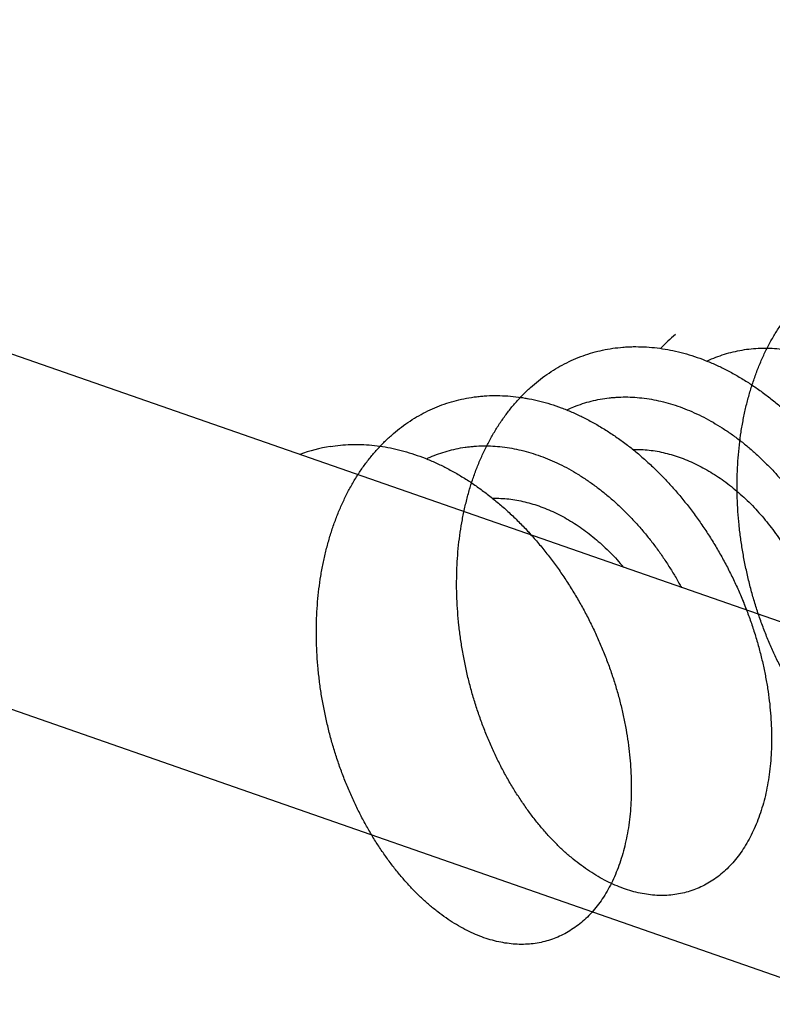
# Model space of a CAD drawing. Header units: millimetres. Extents: x 160 to 318, y 73 to 291.
# Tile 36 of 129: x 196.431 to 197.266, y 124.516 to 125.608. Entities that reach past the tile are written whole.
import ezdxf

# ---------------------------------------------------------------- set-up
doc = ezdxf.new("R2010")
doc.units = ezdxf.units.MM
doc.header["$LTSCALE"] = 30.734
doc.layers.get('0').update_dxf_attribs({"linetype": 'CONTINUOUS'})

msp = doc.modelspace()

# ---------------------------------------------------------------- linework, layer by layer
at = {"color": 7, "linetype": 'Continuous'}
for p, q in [((200.5903, 123.7843), (195.3577, 125.6082)), ((200.0246, 123.5871), (194.7921, 125.411))]:
    msp.add_line(p, q, dxfattribs=at)
for centre, radius, start, end in [((197.2827, 125.1105), 0.1938, 129.9585, 136.652), ((196.8019, 124.9673), 0.1696, 99.0419, 110.8323)]:
    msp.add_arc(centre, radius, start, end, dxfattribs=at)
for points, knots in [([(197.2974, 125.2978), (197.3014, 125.2972), (197.3093, 125.2958), (197.3212, 125.293), (197.3331, 125.2895), (197.3449, 125.2853), (197.3567, 125.2804), (197.3685, 125.2749), (197.3801, 125.2687), (197.3916, 125.2618), (197.4029, 125.2544), (197.4141, 125.2463), (197.4251, 125.2377), (197.4358, 125.2284), (197.4463, 125.2187), (197.4565, 125.2084), (197.4664, 125.1977), (197.476, 125.1865), (197.4852, 125.1749), (197.4941, 125.1629), (197.5026, 125.1505), (197.5108, 125.1378), (197.5185, 125.1248), (197.5257, 125.1116), (197.5326, 125.0981), (197.5389, 125.0844), (197.5448, 125.0705), (197.5502, 125.0566), (197.5551, 125.0425), (197.5596, 125.0284), (197.5635, 125.0143), (197.5668, 125.0001), (197.5697, 124.9861), (197.572, 124.9721), (197.5738, 124.9583), (197.5751, 124.9447), (197.5758, 124.9312), (197.5761, 124.918), (197.5757, 124.905), (197.5749, 124.8924), (197.5735, 124.88), (197.5717, 124.8681), (197.5693, 124.8565), (197.5664, 124.8454), (197.563, 124.8348), (197.5592, 124.8246), (197.5549, 124.8149), (197.5502, 124.8058), (197.545, 124.7972), (197.5394, 124.7892), (197.5334, 124.7818), (197.527, 124.7751), (197.5202, 124.769), (197.5131, 124.7635), (197.5057, 124.7588), (197.498, 124.7547), (197.49, 124.7513), (197.4818, 124.7486), (197.4733, 124.7467), (197.4646, 124.7455), (197.4557, 124.745), (197.4467, 124.7452), (197.4375, 124.7462), (197.4283, 124.7479), (197.419, 124.7503), (197.4096, 124.7535), (197.4002, 124.7574), (197.3908, 124.7619), (197.3815, 124.7672), (197.3722, 124.7731), (197.363, 124.7798), (197.3538, 124.787), (197.3449, 124.7949), (197.3361, 124.8034), (197.3274, 124.8126), (197.319, 124.8222), (197.3109, 124.8325), (197.3029, 124.8432), (197.2953, 124.8545), (197.288, 124.8662), (197.281, 124.8784), (197.2743, 124.891), (197.268, 124.904), (197.2621, 124.9173), (197.2566, 124.931), (197.2515, 124.9449), (197.2468, 124.9591), (197.2426, 124.9736), (197.2389, 124.9882), (197.2356, 125.0029), (197.2328, 125.0178), (197.2305, 125.0327), (197.2287, 125.0477), (197.2275, 125.0627), (197.2267, 125.0777), (197.2265, 125.0926), (197.2268, 125.1074), (197.2277, 125.122), (197.229, 125.1365), (197.2309, 125.1507), (197.2334, 125.1648), (197.2363, 125.1785), (197.2398, 125.1919), (197.2438, 125.205), (197.2483, 125.2177), (197.2533, 125.23), (197.2588, 125.2418), (197.2648, 125.2532), (197.2713, 125.2641), (197.2782, 125.2745), (197.2856, 125.2843), (197.2934, 125.2936), (197.3016, 125.3022), (197.3102, 125.3103), (197.3162, 125.3153), (197.3192, 125.3176)], [0, 0, 0, 0, 0.012078, 0.024258, 0.036628, 0.049188, 0.061953, 0.074917, 0.088091, 0.101466, 0.115045, 0.128818, 0.142782, 0.156923, 0.171235, 0.185703, 0.200313, 0.215052, 0.229901, 0.244847, 0.259865, 0.274944, 0.290056, 0.305189, 0.320314, 0.335419, 0.350473, 0.365465, 0.380363, 0.395158, 0.409818, 0.424332, 0.438672, 0.452828, 0.466773, 0.480498, 0.493978, 0.507208, 0.520166, 0.532848, 0.545237, 0.55733, 0.569119, 0.580602, 0.591777, 0.602647, 0.613218, 0.623496, 0.633498, 0.643234, 0.65273, 0.662004, 0.671089, 0.680011, 0.68881, 0.697517, 0.706177, 0.714824, 0.723505, 0.732254, 0.741115, 0.750117, 0.7593, 0.768686, 0.778307, 0.78818, 0.798327, 0.808757, 0.819485, 0.830515, 0.841852, 0.853497, 0.865446, 0.877697, 0.89024, 0.90307, 0.916171, 0.929537, 0.943146, 0.956991, 0.971046, 0.985304, 0.999736, 1.014332, 1.029063, 1.043917, 1.058865, 1.073895, 1.088976, 1.104097, 1.119226, 1.134353, 1.149448, 1.164499, 1.17948, 1.194378, 1.20917, 1.223844, 1.238381, 1.252768, 1.266992, 1.28104, 1.294905, 1.308576, 1.322049, 1.335317, 1.348382, 1.361239, 1.373897, 1.386354, 1.398625, 1.410712, 1.422635, 1.434402, 1.446037, 1.446037, 1.446037, 1.446037]), ([(196.9862, 125.1893), (196.9894, 125.1888), (196.9966, 125.1876), (197.0077, 125.1852), (197.0196, 125.1818), (197.0314, 125.1778), (197.0433, 125.173), (197.055, 125.1676), (197.0666, 125.1615), (197.0782, 125.1548), (197.0895, 125.1475), (197.1008, 125.1395), (197.1118, 125.131), (197.1225, 125.1219), (197.1331, 125.1122), (197.1433, 125.1021), (197.1533, 125.0914), (197.163, 125.0803), (197.1723, 125.0688), (197.1812, 125.0569), (197.1898, 125.0446), (197.198, 125.032), (197.2058, 125.019), (197.2132, 125.0058), (197.2201, 124.9923), (197.2266, 124.9787), (197.2325, 124.9649), (197.2381, 124.9509), (197.2431, 124.9369), (197.2476, 124.9228), (197.2516, 124.9086), (197.2551, 124.8945), (197.258, 124.8805), (197.2605, 124.8665), (197.2624, 124.8526), (197.2638, 124.8389), (197.2646, 124.8254), (197.2649, 124.8121), (197.2647, 124.7991), (197.264, 124.7864), (197.2627, 124.774), (197.2609, 124.762), (197.2587, 124.7504), (197.2559, 124.7392), (197.2526, 124.7284), (197.2489, 124.7181), (197.2447, 124.7084), (197.24, 124.6991), (197.2349, 124.6904), (197.2294, 124.6823), (197.2235, 124.6748), (197.2172, 124.6679), (197.2105, 124.6617), (197.2035, 124.6561), (197.1961, 124.6512), (197.1884, 124.647), (197.1805, 124.6435), (197.1723, 124.6407), (197.1639, 124.6386), (197.1552, 124.6372), (197.1464, 124.6366), (197.1374, 124.6367), (197.1283, 124.6375), (197.119, 124.6391), (197.1097, 124.6414), (197.1004, 124.6444), (197.091, 124.6481), (197.0816, 124.6525), (197.0722, 124.6576), (197.0629, 124.6635), (197.0537, 124.6699), (197.0445, 124.6771), (197.0355, 124.6848), (197.0267, 124.6932), (197.018, 124.7022), (197.0096, 124.7118), (197.0013, 124.7219), (196.9934, 124.7326), (196.9857, 124.7438), (196.9783, 124.7554), (196.9712, 124.7675), (196.9645, 124.78), (196.9581, 124.7929), (196.9521, 124.8062), (196.9465, 124.8198), (196.9413, 124.8337), (196.9366, 124.8478), (196.9323, 124.8622), (196.9284, 124.8768), (196.9251, 124.8915), (196.9222, 124.9064), (196.9198, 124.9213), (196.9179, 124.9363), (196.9166, 124.9513), (196.9157, 124.9663), (196.9154, 124.9812), (196.9156, 124.996), (196.9163, 125.0106), (196.9176, 125.0252), (196.9194, 125.0395), (196.9217, 125.0535), (196.9246, 125.0673), (196.9279, 125.0808), (196.9318, 125.094), (196.9362, 125.1067), (196.9412, 125.1191), (196.9466, 125.131), (196.9525, 125.1425), (196.9588, 125.1535), (196.9657, 125.164), (196.9729, 125.1739), (196.9806, 125.1833), (196.9888, 125.1921), (196.9973, 125.2003), (197.0062, 125.2078), (197.0155, 125.2147), (197.0251, 125.221), (197.035, 125.2265), (197.0452, 125.2314), (197.0557, 125.2356), (197.0665, 125.239), (197.0774, 125.2418), (197.0886, 125.2438), (197.0981, 125.2448), (197.1038, 125.2452), (197.1057, 125.2453)], [0, 0, 0, 0, 0.009657, 0.021801, 0.034133, 0.046654, 0.059378, 0.072301, 0.085435, 0.098768, 0.112308, 0.126041, 0.139969, 0.154074, 0.168354, 0.18279, 0.197375, 0.212088, 0.226918, 0.241844, 0.256851, 0.271918, 0.287025, 0.302156, 0.317284, 0.332395, 0.34746, 0.362467, 0.377386, 0.392203, 0.406891, 0.421437, 0.435812, 0.450008, 0.463995, 0.477766, 0.491296, 0.504578, 0.51759, 0.530329, 0.542776, 0.55493, 0.566779, 0.578324, 0.58956, 0.600491, 0.611121, 0.621458, 0.631513, 0.641301, 0.650843, 0.66016, 0.66928, 0.678232, 0.687053, 0.695775, 0.704441, 0.713087, 0.721759, 0.730491, 0.739327, 0.748297, 0.757442, 0.766785, 0.776358, 0.786178, 0.796269, 0.806641, 0.81731, 0.828278, 0.839555, 0.851137, 0.863026, 0.875216, 0.887703, 0.900475, 0.913524, 0.926837, 0.940399, 0.954198, 0.968213, 0.982432, 0.99683, 1.011395, 1.0261, 1.040933, 1.055862, 1.070879, 1.08595, 1.101066, 1.116194, 1.131324, 1.146425, 1.161488, 1.176483, 1.1914, 1.206214, 1.220914, 1.235478, 1.249897, 1.264154, 1.278239, 1.292141, 1.305851, 1.319365, 1.332674, 1.34578, 1.358678, 1.371376, 1.383872, 1.39618, 1.408302, 1.420258, 1.432054, 1.443714, 1.455251, 1.466692, 1.478052, 1.489362, 1.500641, 1.511919, 1.523216, 1.534562, 1.545977, 1.55172, 1.55172, 1.55172, 1.55172]), ([(197.1057, 125.2453), (197.1076, 125.2454), (197.1134, 125.2456), (197.1231, 125.2454), (197.1349, 125.2445), (197.1467, 125.2429), (197.1585, 125.2405), (197.1704, 125.2375), (197.1823, 125.2337), (197.1941, 125.2292), (197.2059, 125.2241), (197.2176, 125.2183), (197.2291, 125.2118), (197.2406, 125.2047), (197.2519, 125.197), (197.2629, 125.1887), (197.2738, 125.1798), (197.2844, 125.1704), (197.2948, 125.1604), (197.3049, 125.15), (197.3147, 125.1391), (197.3242, 125.1277), (197.3333, 125.1159), (197.342, 125.1038), (197.3504, 125.0913), (197.3583, 125.0784), (197.3659, 125.0653), (197.3729, 125.052), (197.3796, 125.0384), (197.3858, 125.0246), (197.3915, 125.0107), (197.3967, 124.9967), (197.4014, 124.9826), (197.4056, 124.9685), (197.4093, 124.9544), (197.4125, 124.9403), (197.4151, 124.9263), (197.4173, 124.9124), (197.4187, 124.9001), (197.4193, 124.8925), (197.4195, 124.8895)], [0, 0, 0, 0, 0.0057691, 0.0173918, 0.0291509, 0.0410598, 0.0531364, 0.0653916, 0.0778362, 0.0904782, 0.1033214, 0.1163711, 0.129624, 0.143083, 0.1567383, 0.1705905, 0.1846241, 0.1988376, 0.2132107, 0.2277399, 0.242401, 0.2571885, 0.2720756, 0.2870548, 0.3020973, 0.3171938, 0.3323147, 0.3474488, 0.3625666, 0.3776551, 0.3926859, 0.407644, 0.4225031, 0.4372465, 0.4518507, 0.4662974, 0.4805669, 0.4946393, 0.5084994, 0.5174984, 0.5174984, 0.5174984, 0.5174984]), ([(197.1932, 125.2295), (197.1941, 125.2299), (197.1981, 125.2318), (197.2053, 125.2347), (197.2149, 125.2379), (197.2247, 125.2404), (197.2347, 125.2423), (197.2448, 125.2435), (197.2551, 125.244), (197.2655, 125.2438), (197.276, 125.243), (197.2866, 125.2415), (197.2971, 125.2394), (197.3077, 125.2366), (197.3183, 125.2332), (197.3289, 125.2291), (197.3393, 125.2244), (197.3497, 125.2191), (197.36, 125.2132), (197.3701, 125.2068), (197.3801, 125.1998), (197.3899, 125.1922), (197.3994, 125.1842), (197.4088, 125.1757), (197.4179, 125.1667), (197.4267, 125.1572), (197.4352, 125.1474), (197.4433, 125.1372), (197.4512, 125.1266), (197.4587, 125.1157), (197.4658, 125.1046), (197.4725, 125.0932), (197.4788, 125.0815), (197.4848, 125.0697), (197.4902, 125.0577), (197.4953, 125.0456), (197.4999, 125.0333), (197.504, 125.0211), (197.5076, 125.0088), (197.5108, 124.9966), (197.5135, 124.9844), (197.5158, 124.9722), (197.5175, 124.9603), (197.5187, 124.9484), (197.5195, 124.9368), (197.5198, 124.9253), (197.5196, 124.9142), (197.5189, 124.9033), (197.5177, 124.8927), (197.5161, 124.8825), (197.514, 124.8727), (197.5118, 124.8646), (197.5103, 124.8598), (197.5097, 124.8581)], [0, 0, 0, 0, 0.0031337, 0.013224, 0.0233098, 0.0334101, 0.0435525, 0.0537536, 0.0640405, 0.0744262, 0.0849351, 0.0955757, 0.106369, 0.1173181, 0.1284398, 0.1397322, 0.1512073, 0.1628582, 0.1746925, 0.1866988, 0.1988803, 0.2112221, 0.2237227, 0.2363647, 0.2491423, 0.2620364, 0.2750371, 0.2881243, 0.3012843, 0.314497, 0.327745, 0.3410092, 0.3542685, 0.3675053, 0.3806958, 0.3938241, 0.4068644, 0.4198026, 0.4326119, 0.4452801, 0.4577803, 0.4701025, 0.4822206, 0.4941268, 0.5057969, 0.5172256, 0.5283916, 0.5392925, 0.5499111, 0.5602481, 0.5702915, 0.5800462, 0.5854128, 0.5854128, 0.5854128, 0.5854128]), ([(196.8307, 125.1351), (196.8315, 125.135), (196.8363, 125.1342), (196.845, 125.1326), (196.8569, 125.1297), (196.8688, 125.126), (196.8806, 125.1217), (196.8924, 125.1167), (196.9041, 125.111), (196.9157, 125.1047), (196.9272, 125.0977), (196.9385, 125.0901), (196.9496, 125.0819), (196.9605, 125.0732), (196.9712, 125.0639), (196.9816, 125.054), (196.9918, 125.0437), (197.0016, 125.0328), (197.0112, 125.0216), (197.0203, 125.0099), (197.0292, 124.9978), (197.0376, 124.9853), (197.0456, 124.9726), (197.0533, 124.9595), (197.0604, 124.9462), (197.0672, 124.9327), (197.0734, 124.919), (197.0792, 124.9051), (197.0846, 124.8911), (197.0894, 124.877), (197.0937, 124.8629), (197.0975, 124.8488), (197.1008, 124.8347), (197.1035, 124.8206), (197.1057, 124.8067), (197.1074, 124.7929), (197.1086, 124.7793), (197.1092, 124.7659), (197.1093, 124.7527), (197.1089, 124.7398), (197.108, 124.7272), (197.1065, 124.7149), (197.1045, 124.7031), (197.102, 124.6916), (197.0991, 124.6806), (197.0956, 124.67), (197.0917, 124.6599), (197.0873, 124.6504), (197.0825, 124.6413), (197.0772, 124.6329), (197.0715, 124.625), (197.0654, 124.6178), (197.059, 124.6111), (197.0522, 124.6052), (197.045, 124.5999), (197.0375, 124.5952), (197.0297, 124.5913), (197.0217, 124.588), (197.0134, 124.5855), (197.0049, 124.5837), (196.9961, 124.5826), (196.9872, 124.5823), (196.9782, 124.5827), (196.969, 124.5838), (196.9597, 124.5857), (196.9504, 124.5882), (196.941, 124.5915), (196.9316, 124.5955), (196.9223, 124.6003), (196.9129, 124.6057), (196.9036, 124.6117), (196.8944, 124.6185), (196.8854, 124.6259), (196.8764, 124.6339), (196.8676, 124.6425), (196.8591, 124.6518), (196.8507, 124.6616), (196.8426, 124.6719), (196.8347, 124.6828), (196.8271, 124.6941), (196.8199, 124.706), (196.8129, 124.7182), (196.8063, 124.7309), (196.8001, 124.744), (196.7943, 124.7574), (196.7888, 124.7711), (196.7838, 124.7851), (196.7792, 124.7993), (196.7751, 124.8138), (196.7715, 124.8284), (196.7683, 124.8432), (196.7656, 124.8581), (196.7634, 124.8731), (196.7618, 124.8881), (196.7606, 124.9031), (196.76, 124.918), (196.7598, 124.9329), (196.7602, 124.9476), (196.7612, 124.9623), (196.7627, 124.9767), (196.7647, 124.9909), (196.7672, 125.0049), (196.7703, 125.0185), (196.7739, 125.0319), (196.778, 125.0449), (196.7826, 125.0575), (196.7877, 125.0697), (196.7933, 125.0815), (196.7994, 125.0928), (196.8059, 125.1036), (196.8129, 125.1138), (196.8204, 125.1235), (196.8283, 125.1327), (196.8366, 125.1412), (196.8452, 125.1491), (196.8543, 125.1564), (196.8637, 125.1631), (196.8734, 125.169), (196.8835, 125.1743), (196.8938, 125.1789), (196.9044, 125.1828), (196.9153, 125.186), (196.9263, 125.1884), (196.9357, 125.1899), (196.9414, 125.1904), (196.9433, 125.1906)], [0, 0, 0, 0, 0.002449, 0.014492, 0.026709, 0.039117, 0.051718, 0.064521, 0.077529, 0.090742, 0.104159, 0.117776, 0.131589, 0.145587, 0.159766, 0.174108, 0.188607, 0.203243, 0.218007, 0.232875, 0.247838, 0.262868, 0.277957, 0.293073, 0.308207, 0.323329, 0.338426, 0.353469, 0.368445, 0.383324, 0.398093, 0.412726, 0.427207, 0.441512, 0.455626, 0.469529, 0.483205, 0.496638, 0.509813, 0.522719, 0.535341, 0.547673, 0.559704, 0.571433, 0.582853, 0.593968, 0.604776, 0.615289, 0.62551, 0.635458, 0.645144, 0.654594, 0.663828, 0.672878, 0.681772, 0.69055, 0.699244, 0.707898, 0.716549, 0.725241, 0.734009, 0.742895, 0.751931, 0.761152, 0.770584, 0.780253, 0.79018, 0.800381, 0.810872, 0.821658, 0.832751, 0.844148, 0.855856, 0.867864, 0.880175, 0.892775, 0.905662, 0.918815, 0.932232, 0.945888, 0.959778, 0.973874, 0.988169, 1.002635, 1.01726, 1.032017, 1.046892, 1.061858, 1.0769, 1.091991, 1.107114, 1.122246, 1.137366, 1.152456, 1.167493, 1.18246, 1.197336, 1.212109, 1.226754, 1.241264, 1.255617, 1.269809, 1.28382, 1.297648, 1.311278, 1.324712, 1.337938, 1.350963, 1.363779, 1.376397, 1.388815, 1.401049, 1.413102, 1.424992, 1.436731, 1.448341, 1.459836, 1.471242, 1.48258, 1.493874, 1.50515, 1.516432, 1.527747, 1.539116, 1.544831, 1.544831, 1.544831, 1.544831]), ([(196.9433, 125.1906), (196.9452, 125.1908), (196.9509, 125.1912), (196.9606, 125.1914), (196.9722, 125.1909), (196.984, 125.1897), (196.9958, 125.1878), (197.0077, 125.1852), (197.0196, 125.1818), (197.0314, 125.1778), (197.0433, 125.173), (197.055, 125.1676), (197.0666, 125.1615), (197.0782, 125.1548), (197.0895, 125.1475), (197.1008, 125.1395), (197.1118, 125.131), (197.1225, 125.1219), (197.1331, 125.1122), (197.1433, 125.1021), (197.1533, 125.0914), (197.163, 125.0803), (197.1723, 125.0688), (197.1812, 125.0569), (197.1898, 125.0446), (197.198, 125.032), (197.2058, 125.019), (197.2132, 125.0058), (197.2201, 124.9923), (197.2266, 124.9787), (197.2322, 124.9656), (197.2356, 124.957), (197.2371, 124.9531)], [0, 0, 0, 0, 0.005738, 0.0172892, 0.0289661, 0.0407811, 0.0527575, 0.0649019, 0.0772339, 0.0897544, 0.1024786, 0.1154019, 0.1285351, 0.1418687, 0.1554087, 0.1691418, 0.1830693, 0.1971746, 0.2114547, 0.2258909, 0.2404754, 0.2551886, 0.2700183, 0.2849447, 0.299951, 0.3150184, 0.3301259, 0.3452562, 0.3603845, 0.3754952, 0.3905609, 0.4031398, 0.4031398, 0.4031398, 0.4031398]), ([(197.0376, 125.1753), (197.0403, 125.1765), (197.046, 125.1791), (197.0551, 125.1824), (197.0648, 125.1852), (197.0747, 125.1873), (197.0831, 125.1886), (197.0882, 125.1891), (197.0899, 125.1892)], [0, 0, 0, 0, 0.00879797, 0.01888442, 0.02897392, 0.03909664, 0.04926773, 0.05438216, 0.05438216, 0.05438216, 0.05438216]), ([(197.0899, 125.1892), (197.0916, 125.1893), (197.0967, 125.1896), (197.1054, 125.1898), (197.1158, 125.1892), (197.1264, 125.188), (197.1369, 125.1862), (197.1475, 125.1837), (197.1581, 125.1805), (197.1687, 125.1767), (197.1792, 125.1723), (197.1896, 125.1673), (197.2, 125.1616), (197.2101, 125.1554), (197.2202, 125.1487), (197.2301, 125.1414), (197.2397, 125.1335), (197.2492, 125.1252), (197.2583, 125.1164), (197.2673, 125.1072), (197.2759, 125.0975), (197.2842, 125.0875), (197.2922, 125.0771), (197.2999, 125.0663), (197.3071, 125.0553), (197.314, 125.044), (197.3206, 125.0324), (197.3266, 125.0207), (197.3323, 125.0087), (197.3376, 124.9967), (197.3423, 124.9845), (197.3467, 124.9722), (197.3505, 124.96), (197.3539, 124.9477), (197.3568, 124.9355), (197.3593, 124.9233), (197.3607, 124.9148), (197.3613, 124.9103), (197.3613, 124.9098)], [0, 0, 0, 0, 0.0051354, 0.0154738, 0.0259283, 0.0365077, 0.0472342, 0.0581122, 0.0691588, 0.0803743, 0.0917703, 0.1033429, 0.1150982, 0.1270286, 0.139135, 0.1514068, 0.1638395, 0.1764207, 0.1891405, 0.2019855, 0.2149409, 0.2279929, 0.2411222, 0.2543152, 0.2675487, 0.2808096, 0.2940718, 0.3073227, 0.3205341, 0.3336941, 0.3467735, 0.3597609, 0.3726271, 0.3853616, 0.3979357, 0.4103402, 0.4225479, 0.4239263, 0.4239263, 0.4239263, 0.4239263]), ([(196.7752, 125.1348), (196.779, 125.1354), (196.7866, 125.1364), (196.798, 125.1371), (196.8097, 125.1371), (196.8214, 125.1363), (196.8332, 125.1348), (196.845, 125.1326), (196.8569, 125.1297), (196.8688, 125.126), (196.8806, 125.1217), (196.8924, 125.1167), (196.9041, 125.111), (196.9157, 125.1047), (196.9272, 125.0977), (196.9385, 125.0901), (196.9496, 125.0819), (196.9605, 125.0732), (196.9712, 125.0639), (196.9816, 125.054), (196.9907, 125.0448), (196.9962, 125.0388), (196.9984, 125.0363)], [0, 0, 0, 0, 0.0113978, 0.0228883, 0.0344859, 0.0462174, 0.0580939, 0.070137, 0.0823543, 0.0947614, 0.1073624, 0.120166, 0.1331735, 0.1463866, 0.1598041, 0.1734209, 0.1872342, 0.2012323, 0.2154108, 0.2297527, 0.2442523, 0.2541602, 0.2541602, 0.2541602, 0.2541602]), ([(196.882, 125.121), (196.8834, 125.1217), (196.8878, 125.1237), (196.8954, 125.1267), (196.905, 125.1298), (196.9148, 125.1322), (196.9231, 125.1337), (196.9282, 125.1344), (196.9299, 125.1345)], [0, 0, 0, 0, 0.00439335, 0.01448438, 0.02456809, 0.03467499, 0.04482064, 0.04991869, 0.04991869, 0.04991869, 0.04991869]), ([(196.9299, 125.1345), (196.9316, 125.1347), (196.9367, 125.1352), (196.9453, 125.1356), (196.9557, 125.1353), (196.9662, 125.1344), (196.9767, 125.1329), (196.9873, 125.1306), (196.9979, 125.1278), (197.0085, 125.1242), (197.019, 125.1201), (197.0295, 125.1153), (197.0399, 125.11), (197.0501, 125.104), (197.0602, 125.0975), (197.0702, 125.0904), (197.0799, 125.0828), (197.0895, 125.0747), (197.0988, 125.0661), (197.1078, 125.0571), (197.1166, 125.0476), (197.125, 125.0377), (197.1332, 125.0275), (197.141, 125.0169), (197.1484, 125.0059), (197.1555, 124.9947), (197.1609, 124.9855), (197.1639, 124.98), (197.1648, 124.9783)], [0, 0, 0, 0, 0.0051168, 0.015412, 0.0258147, 0.0363363, 0.0469978, 0.057807, 0.0687795, 0.0799196, 0.0912366, 0.1027313, 0.1144067, 0.126261, 0.1382904, 0.1504913, 0.1628537, 0.1753721, 0.1880314, 0.2008245, 0.2137317, 0.226745, 0.2398407, 0.2530098, 0.2662258, 0.2794791, 0.2927411, 0.2983503, 0.2983503, 0.2983503, 0.2983503]), ([(197.1109, 125.1316), (197.111, 125.1316), (197.1141, 125.1316), (197.1201, 125.1315), (197.1289, 125.1308), (197.1379, 125.1295), (197.1438, 125.1283), (197.1467, 125.1275)], [0, 0, 0, 0, 0.00038164, 0.00915829, 0.01804732, 0.02704816, 0.03615752, 0.03615752, 0.03615752, 0.03615752]), ([(197.1467, 125.1275), (197.1497, 125.1268), (197.1557, 125.1252), (197.1646, 125.1222), (197.1735, 125.1187), (197.1823, 125.1146), (197.191, 125.1101), (197.1995, 125.105), (197.208, 125.0995), (197.2162, 125.0935), (197.2243, 125.087), (197.2322, 125.0802), (197.2399, 125.0729), (197.2473, 125.0653), (197.2544, 125.0573), (197.2613, 125.049), (197.2678, 125.0404), (197.2741, 125.0316), (197.28, 125.0225), (197.2856, 125.0133), (197.2908, 125.0038), (197.2956, 124.9942), (197.3001, 124.9846), (197.3041, 124.9748), (197.3078, 124.965), (197.3111, 124.9551), (197.3139, 124.9453), (197.3164, 124.9355), (197.3178, 124.9287), (197.3185, 124.9251), (197.3186, 124.9247)], [0, 0, 0, 0, 0.0092419, 0.0186348, 0.0281687, 0.0378305, 0.0476362, 0.0575959, 0.0676902, 0.0778973, 0.0882287, 0.0986854, 0.1092404, 0.1198651, 0.1305679, 0.141343, 0.1521583, 0.1629808, 0.1738075, 0.1846222, 0.19541, 0.2061493, 0.2168238, 0.2274125, 0.237898, 0.2482612, 0.2584911, 0.2685783, 0.2784899, 0.2795223, 0.2795223, 0.2795223, 0.2795223]), ([(196.9553, 125.0773), (196.9554, 125.0773), (196.9585, 125.0774), (196.9645, 125.0773), (196.9734, 125.0766), (196.9823, 125.0753), (196.9882, 125.074), (196.9912, 125.0733)], [0, 0, 0, 0, 0.00036648, 0.0091452, 0.0180363, 0.02703922, 0.03615066, 0.03615066, 0.03615066, 0.03615066]), ([(196.9912, 125.0733), (196.9942, 125.0726), (197.0002, 125.071), (197.0091, 125.068), (197.0179, 125.0645), (197.0267, 125.0604), (197.0354, 125.0559), (197.044, 125.0508), (197.0524, 125.0453), (197.0607, 125.0393), (197.0687, 125.0328), (197.0766, 125.026), (197.0843, 125.0187), (197.0917, 125.0111), (197.0971, 125.005), (197.1002, 125.0015), (197.1008, 125.0006)], [0, 0, 0, 0, 0.0092398, 0.0186306, 0.0281622, 0.0378218, 0.0476254, 0.0575835, 0.0676768, 0.0778833, 0.0882107, 0.098665, 0.1092192, 0.1198444, 0.1305416, 0.1337658, 0.1337658, 0.1337658, 0.1337658])]:
    msp.add_open_spline(points, degree=3, knots=knots, dxfattribs=at)

doc.saveas('drawing.dxf')
